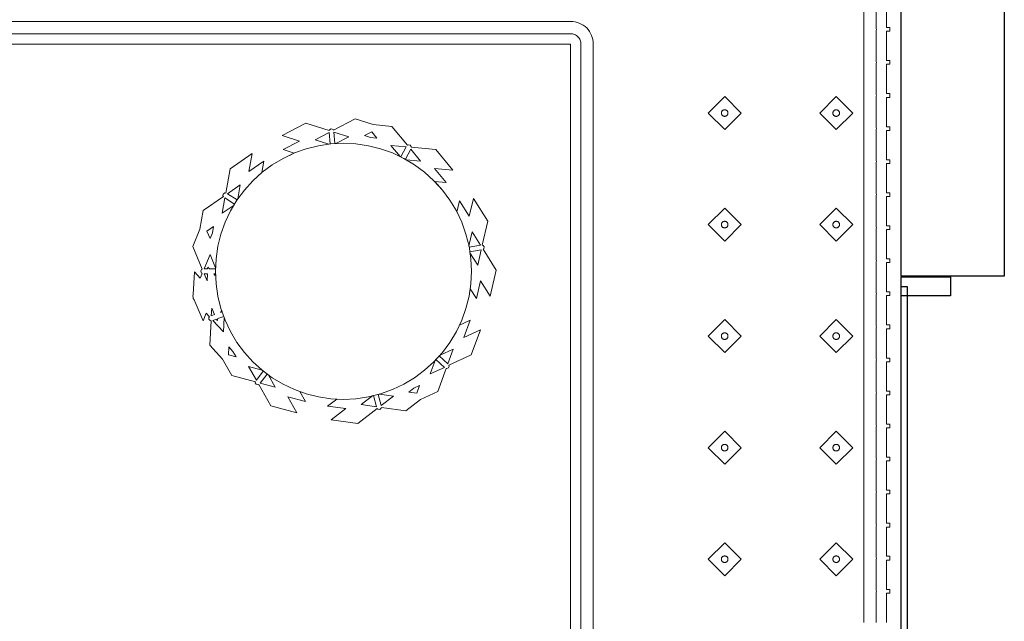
# Model space of a CAD drawing. Header units: metres. Extents: x 2172.2 to 2210.6, y 415.3 to 458.1.
# Tile 29 of 67: x 2208.2 to 2210.6, y 434.6 to 436.1. Entities that reach past the tile are written whole.
import ezdxf

# ---------------------------------------------------------------- set-up
doc = ezdxf.new("R2010")
doc.units = ezdxf.units.M
for name, color, linetype, lineweight in [('NC_N1_BANQUETTES', 7, 'CONTINUOUS', 13), ('NC_N1_GLAZING', 7, 'CONTINUOUS', 13), ('NC_N1_PLANTS', 7, 'CONTINUOUS', 13), ('NC_N1_WALLS', 7, 'CONTINUOUS', 25)]:
    doc.layers.add(name, color=color, linetype=linetype, lineweight=lineweight)

# ---------------------------------------------------------------- blocks, each defined once
blk = doc.blocks.new('NC_N1_ARCHITECTURE')
at = {"layer": 'NC_N1_GLAZING', "linetype": 'CONTINUOUS', "lineweight": -2}
blk.add_lwpolyline([(20.32642, -3.945515), (20.31142, -3.945515), (20.31142, 1.404485), (20.32642, 1.404485)], close=True, dxfattribs=at)
at = {"layer": 'NC_N1_WALLS', "linetype": 'CONTINUOUS', "lineweight": -2}
for points in [[(20.31142, 2.791096), (20.56142, 2.791096), (20.56142, 1.429485), (20.31142, 1.429485)], [(20.431419, 1.427485), (20.431419, 1.381485), (20.31142, 1.381485), (20.31142, 1.427485)]]:
    blk.add_lwpolyline(points, close=True, dxfattribs=at)
blk = doc.blocks.new('NC_N1_TRIANGLE_L_BANQUETTE')
at = {"color": 0, "linetype": 'CONTINUOUS', "lineweight": -2}
for points in [[(0.8, 4.35), (0.8, 0.8), (4.35, 0.8)], [(0.035, 0.689), (0.035, 0.76), (0.027, 0.76), (0.027, 0.769), (0.035, 0.769), (0.035, 0.84), (0.027, 0.84), (0.027, 0.849), (0.035, 0.849), (0.035, 0.92), (0.027, 0.92), (0.027, 0.929), (0.035, 0.929), (0.035, 1), (0.027, 1), (0.027, 1.009), (0.035, 1.009), (0.035, 1.08), (0.027, 1.08), (0.027, 1.089), (0.035, 1.089), (0.035, 1.16), (0.027, 1.16), (0.027, 1.169), (0.035, 1.169), (0.035, 1.24), (0.027, 1.24), (0.027, 1.249), (0.035, 1.249), (0.035, 1.32), (0.027, 1.32), (0.027, 1.329), (0.035, 1.329), (0.035, 1.4), (0.027, 1.4), (0.027, 1.409), (0.035, 1.409), (0.035, 1.48), (0.027, 1.48), (0.027, 1.489), (0.035, 1.489), (0.035, 1.56), (0.027, 1.56), (0.027, 1.569), (0.035, 1.569), (0.035, 1.64), (0.027, 1.64), (0.027, 1.649), (0.035, 1.649), (0.035, 1.72), (0.027, 1.72), (0.027, 1.729), (0.035, 1.729), (0.035, 1.8), (0.027, 1.8), (0.027, 1.809), (0.035, 1.809), (0.035, 1.88), (0.027, 1.88), (0.027, 1.889), (0.035, 1.889), (0.035, 1.96), (0.027, 1.96), (0.027, 1.969), (0.035, 1.969), (0.035, 2.04), (0.027, 2.04), (0.027, 2.049), (0.035, 2.049), (0.035, 2.12), (0.027, 2.12), (0.027, 2.129), (0.035, 2.129), (0.035, 2.2)], [(0.775, 4.325), (0.775, 0.8), (0.7751, 0.7975), (0.7755, 0.7951), (0.7761, 0.7927), (0.7769, 0.7904), (0.778, 0.7882), (0.7792, 0.7861), (0.7807, 0.7841), (0.7823, 0.7823), (0.7841, 0.7807), (0.7861, 0.7792), (0.7882, 0.778), (0.7904, 0.7769), (0.7927, 0.7761), (0.7951, 0.7755), (0.7975, 0.7751), (0.8, 0.775), (4.325, 0.775)], [(0.06, 0.689), (0.06, 0.76), (0.0599, 0.7625), (0.0596, 0.7645), (0.0599, 0.7665), (0.06, 0.769), (0.06, 0.84), (0.0599, 0.8425), (0.0596, 0.8445), (0.0599, 0.8465), (0.06, 0.849), (0.06, 0.92), (0.0599, 0.9225), (0.0596, 0.9245), (0.0599, 0.9265), (0.06, 0.929), (0.06, 1), (0.0599, 1.0025), (0.0596, 1.0045), (0.0599, 1.0065), (0.06, 1.009), (0.06, 1.08), (0.0599, 1.0825), (0.0596, 1.0845), (0.0599, 1.0865), (0.06, 1.089), (0.06, 1.16), (0.0599, 1.1625), (0.0596, 1.1645), (0.0599, 1.1665), (0.06, 1.169), (0.06, 1.24), (0.0599, 1.2425), (0.0596, 1.2445), (0.0599, 1.2465), (0.06, 1.249), (0.06, 1.32), (0.0599, 1.3225), (0.0596, 1.3245), (0.0599, 1.3265), (0.06, 1.329), (0.06, 1.4), (0.0599, 1.4025), (0.0596, 1.4045), (0.0599, 1.4065), (0.06, 1.409), (0.06, 1.48), (0.0599, 1.4825), (0.0596, 1.4845), (0.0599, 1.4865), (0.06, 1.489), (0.06, 1.56), (0.0599, 1.5625), (0.0596, 1.5645), (0.0599, 1.5665), (0.06, 1.569), (0.06, 1.64), (0.0599, 1.6425), (0.0596, 1.6445), (0.0599, 1.6465), (0.06, 1.649), (0.06, 1.72), (0.0599, 1.7225), (0.0596, 1.7245), (0.0599, 1.7265), (0.06, 1.729), (0.06, 1.8), (0.0599, 1.8025), (0.0596, 1.8045), (0.0599, 1.8065), (0.06, 1.809), (0.06, 1.88), (0.0599, 1.8825), (0.0596, 1.8845), (0.0599, 1.8865), (0.06, 1.889), (0.06, 1.96), (0.0599, 1.9625), (0.0596, 1.9645), (0.0599, 1.9665), (0.06, 1.969), (0.06, 2.04), (0.0599, 2.0425), (0.0596, 2.0445), (0.0599, 2.0465), (0.06, 2.049), (0.06, 2.12), (0.0599, 2.1225), (0.0596, 2.1245), (0.0599, 2.1265), (0.06, 2.129), (0.06, 2.2)], [(0.745, 4.295), (0.745, 0.8), (0.7453, 0.7946), (0.7461, 0.7893), (0.7474, 0.784), (0.7492, 0.779), (0.7515, 0.7741), (0.7543, 0.7694), (0.7575, 0.7651), (0.7611, 0.7611), (0.7651, 0.7575), (0.7694, 0.7543), (0.7741, 0.7515), (0.779, 0.7492), (0.784, 0.7474), (0.7893, 0.7461), (0.7946, 0.7453), (0.8, 0.745), (4.295, 0.745)], [(0.09, 0.689), (0.09, 0.76), (0.0898, 0.7645), (0.09, 0.769), (0.09, 0.84), (0.0898, 0.8445), (0.09, 0.849), (0.09, 0.92), (0.0898, 0.9245), (0.09, 0.929), (0.09, 1), (0.0898, 1.0045), (0.09, 1.009), (0.09, 1.08), (0.0898, 1.0845), (0.09, 1.089), (0.09, 1.16), (0.0898, 1.1645), (0.09, 1.169), (0.09, 1.24), (0.0898, 1.2445), (0.09, 1.249), (0.09, 1.32), (0.0898, 1.3245), (0.09, 1.329), (0.09, 1.4), (0.0898, 1.4045), (0.09, 1.409), (0.09, 1.48), (0.0898, 1.4845), (0.09, 1.489), (0.09, 1.56), (0.0898, 1.5645), (0.09, 1.569), (0.09, 1.64), (0.0898, 1.6445), (0.09, 1.649), (0.09, 1.72), (0.0898, 1.7245), (0.09, 1.729), (0.09, 1.8), (0.0898, 1.8045), (0.09, 1.809), (0.09, 1.88), (0.0898, 1.8845), (0.09, 1.889), (0.09, 1.96), (0.0898, 1.9645), (0.09, 1.969), (0.09, 2.04), (0.0898, 2.0445), (0.09, 2.049), (0.09, 2.12), (0.0898, 2.1245), (0.09, 2.129), (0.09, 2.2)]]:
    blk.add_lwpolyline(points, dxfattribs=at)
for points in [[(0.157, 2.007), (0.197, 2.047), (0.157, 2.087), (0.117, 2.047)], [(0.427, 2.007), (0.467, 2.047), (0.427, 2.087), (0.387, 2.047)], [(0.165, 2.047), (0.165, 2.0462), (0.1648, 2.0454), (0.1647, 2.0447), (0.1644, 2.0439), (0.1641, 2.0432), (0.1637, 2.0426), (0.1632, 2.0419), (0.1627, 2.0413), (0.1621, 2.0408), (0.1614, 2.0403), (0.1608, 2.0399), (0.1601, 2.0396), (0.1593, 2.0393), (0.1586, 2.0392), (0.1578, 2.039), (0.157, 2.039), (0.1562, 2.039), (0.1554, 2.0392), (0.1547, 2.0393), (0.1539, 2.0396), (0.1532, 2.0399), (0.1526, 2.0403), (0.1519, 2.0408), (0.1513, 2.0413), (0.1508, 2.0419), (0.1503, 2.0426), (0.1499, 2.0432), (0.1496, 2.0439), (0.1493, 2.0447), (0.1492, 2.0454), (0.149, 2.0462), (0.149, 2.047), (0.149, 2.0478), (0.1492, 2.0486), (0.1493, 2.0493), (0.1496, 2.0501), (0.1499, 2.0508), (0.1503, 2.0514), (0.1508, 2.0521), (0.1513, 2.0527), (0.1519, 2.0532), (0.1526, 2.0537), (0.1532, 2.0541), (0.1539, 2.0544), (0.1547, 2.0547), (0.1554, 2.0548), (0.1562, 2.055), (0.157, 2.055), (0.1578, 2.055), (0.1586, 2.0548), (0.1593, 2.0547), (0.1601, 2.0544), (0.1608, 2.0541), (0.1614, 2.0537), (0.1621, 2.0532), (0.1627, 2.0527), (0.1632, 2.0521), (0.1637, 2.0514), (0.1641, 2.0508), (0.1644, 2.0501), (0.1647, 2.0493), (0.1648, 2.0486), (0.165, 2.0478)], [(0.435, 2.047), (0.435, 2.0462), (0.4348, 2.0454), (0.4347, 2.0447), (0.4344, 2.0439), (0.4341, 2.0432), (0.4337, 2.0426), (0.4332, 2.0419), (0.4327, 2.0413), (0.4321, 2.0408), (0.4314, 2.0403), (0.4308, 2.0399), (0.4301, 2.0396), (0.4293, 2.0393), (0.4286, 2.0392), (0.4278, 2.039), (0.427, 2.039), (0.4262, 2.039), (0.4254, 2.0392), (0.4247, 2.0393), (0.4239, 2.0396), (0.4232, 2.0399), (0.4226, 2.0403), (0.4219, 2.0408), (0.4213, 2.0413), (0.4208, 2.0419), (0.4203, 2.0426), (0.4199, 2.0432), (0.4196, 2.0439), (0.4193, 2.0447), (0.4192, 2.0454), (0.419, 2.0462), (0.419, 2.047), (0.419, 2.0478), (0.4192, 2.0486), (0.4193, 2.0493), (0.4196, 2.0501), (0.4199, 2.0508), (0.4203, 2.0514), (0.4208, 2.0521), (0.4213, 2.0527), (0.4219, 2.0532), (0.4226, 2.0537), (0.4232, 2.0541), (0.4239, 2.0544), (0.4247, 2.0547), (0.4254, 2.0548), (0.4262, 2.055), (0.427, 2.055), (0.4278, 2.055), (0.4286, 2.0548), (0.4293, 2.0547), (0.4301, 2.0544), (0.4308, 2.0541), (0.4314, 2.0537), (0.4321, 2.0532), (0.4327, 2.0527), (0.4332, 2.0521), (0.4337, 2.0514), (0.4341, 2.0508), (0.4344, 2.0501), (0.4347, 2.0493), (0.4348, 2.0486), (0.435, 2.0478)], [(0.157, 1.737), (0.197, 1.777), (0.157, 1.817), (0.117, 1.777)], [(0.427, 1.737), (0.467, 1.777), (0.427, 1.817), (0.387, 1.777)], [(0.165, 1.777), (0.165, 1.7762), (0.1648, 1.7754), (0.1647, 1.7747), (0.1644, 1.7739), (0.1641, 1.7732), (0.1637, 1.7726), (0.1632, 1.7719), (0.1627, 1.7713), (0.1621, 1.7708), (0.1614, 1.7703), (0.1608, 1.7699), (0.1601, 1.7696), (0.1593, 1.7693), (0.1586, 1.7692), (0.1578, 1.769), (0.157, 1.769), (0.1562, 1.769), (0.1554, 1.7692), (0.1547, 1.7693), (0.1539, 1.7696), (0.1532, 1.7699), (0.1526, 1.7703), (0.1519, 1.7708), (0.1513, 1.7713), (0.1508, 1.7719), (0.1503, 1.7726), (0.1499, 1.7732), (0.1496, 1.7739), (0.1493, 1.7747), (0.1492, 1.7754), (0.149, 1.7762), (0.149, 1.777), (0.149, 1.7778), (0.1492, 1.7786), (0.1493, 1.7793), (0.1496, 1.7801), (0.1499, 1.7808), (0.1503, 1.7814), (0.1508, 1.7821), (0.1513, 1.7827), (0.1519, 1.7832), (0.1526, 1.7837), (0.1532, 1.7841), (0.1539, 1.7844), (0.1547, 1.7847), (0.1554, 1.7848), (0.1562, 1.785), (0.157, 1.785), (0.1578, 1.785), (0.1586, 1.7848), (0.1593, 1.7847), (0.1601, 1.7844), (0.1608, 1.7841), (0.1614, 1.7837), (0.1621, 1.7832), (0.1627, 1.7827), (0.1632, 1.7821), (0.1637, 1.7814), (0.1641, 1.7808), (0.1644, 1.7801), (0.1647, 1.7793), (0.1648, 1.7786), (0.165, 1.7778)], [(0.435, 1.777), (0.435, 1.7762), (0.4348, 1.7754), (0.4347, 1.7747), (0.4344, 1.7739), (0.4341, 1.7732), (0.4337, 1.7726), (0.4332, 1.7719), (0.4327, 1.7713), (0.4321, 1.7708), (0.4314, 1.7703), (0.4308, 1.7699), (0.4301, 1.7696), (0.4293, 1.7693), (0.4286, 1.7692), (0.4278, 1.769), (0.427, 1.769), (0.4262, 1.769), (0.4254, 1.7692), (0.4247, 1.7693), (0.4239, 1.7696), (0.4232, 1.7699), (0.4226, 1.7703), (0.4219, 1.7708), (0.4213, 1.7713), (0.4208, 1.7719), (0.4203, 1.7726), (0.4199, 1.7732), (0.4196, 1.7739), (0.4193, 1.7747), (0.4192, 1.7754), (0.419, 1.7762), (0.419, 1.777), (0.419, 1.7778), (0.4192, 1.7786), (0.4193, 1.7793), (0.4196, 1.7801), (0.4199, 1.7808), (0.4203, 1.7814), (0.4208, 1.7821), (0.4213, 1.7827), (0.4219, 1.7832), (0.4226, 1.7837), (0.4232, 1.7841), (0.4239, 1.7844), (0.4247, 1.7847), (0.4254, 1.7848), (0.4262, 1.785), (0.427, 1.785), (0.4278, 1.785), (0.4286, 1.7848), (0.4293, 1.7847), (0.4301, 1.7844), (0.4308, 1.7841), (0.4314, 1.7837), (0.4321, 1.7832), (0.4327, 1.7827), (0.4332, 1.7821), (0.4337, 1.7814), (0.4341, 1.7808), (0.4344, 1.7801), (0.4347, 1.7793), (0.4348, 1.7786), (0.435, 1.7778)], [(0.157, 1.467), (0.197, 1.507), (0.157, 1.547), (0.117, 1.507)], [(0.427, 1.467), (0.467, 1.507), (0.427, 1.547), (0.387, 1.507)], [(0.165, 1.507), (0.165, 1.5062), (0.1648, 1.5054), (0.1647, 1.5047), (0.1644, 1.5039), (0.1641, 1.5032), (0.1637, 1.5026), (0.1632, 1.5019), (0.1627, 1.5013), (0.1621, 1.5008), (0.1614, 1.5003), (0.1608, 1.4999), (0.1601, 1.4996), (0.1593, 1.4993), (0.1586, 1.4992), (0.1578, 1.499), (0.157, 1.499), (0.1562, 1.499), (0.1554, 1.4992), (0.1547, 1.4993), (0.1539, 1.4996), (0.1532, 1.4999), (0.1526, 1.5003), (0.1519, 1.5008), (0.1513, 1.5013), (0.1508, 1.5019), (0.1503, 1.5026), (0.1499, 1.5032), (0.1496, 1.5039), (0.1493, 1.5047), (0.1492, 1.5054), (0.149, 1.5062), (0.149, 1.507), (0.149, 1.5078), (0.1492, 1.5086), (0.1493, 1.5093), (0.1496, 1.5101), (0.1499, 1.5108), (0.1503, 1.5114), (0.1508, 1.5121), (0.1513, 1.5127), (0.1519, 1.5132), (0.1526, 1.5137), (0.1532, 1.5141), (0.1539, 1.5144), (0.1547, 1.5147), (0.1554, 1.5148), (0.1562, 1.515), (0.157, 1.515), (0.1578, 1.515), (0.1586, 1.5148), (0.1593, 1.5147), (0.1601, 1.5144), (0.1608, 1.5141), (0.1614, 1.5137), (0.1621, 1.5132), (0.1627, 1.5127), (0.1632, 1.5121), (0.1637, 1.5114), (0.1641, 1.5108), (0.1644, 1.5101), (0.1647, 1.5093), (0.1648, 1.5086), (0.165, 1.5078)], [(0.435, 1.507), (0.435, 1.5062), (0.4348, 1.5054), (0.4347, 1.5047), (0.4344, 1.5039), (0.4341, 1.5032), (0.4337, 1.5026), (0.4332, 1.5019), (0.4327, 1.5013), (0.4321, 1.5008), (0.4314, 1.5003), (0.4308, 1.4999), (0.4301, 1.4996), (0.4293, 1.4993), (0.4286, 1.4992), (0.4278, 1.499), (0.427, 1.499), (0.4262, 1.499), (0.4254, 1.4992), (0.4247, 1.4993), (0.4239, 1.4996), (0.4232, 1.4999), (0.4226, 1.5003), (0.4219, 1.5008), (0.4213, 1.5013), (0.4208, 1.5019), (0.4203, 1.5026), (0.4199, 1.5032), (0.4196, 1.5039), (0.4193, 1.5047), (0.4192, 1.5054), (0.419, 1.5062), (0.419, 1.507), (0.419, 1.5078), (0.4192, 1.5086), (0.4193, 1.5093), (0.4196, 1.5101), (0.4199, 1.5108), (0.4203, 1.5114), (0.4208, 1.5121), (0.4213, 1.5127), (0.4219, 1.5132), (0.4226, 1.5137), (0.4232, 1.5141), (0.4239, 1.5144), (0.4247, 1.5147), (0.4254, 1.5148), (0.4262, 1.515), (0.427, 1.515), (0.4278, 1.515), (0.4286, 1.5148), (0.4293, 1.5147), (0.4301, 1.5144), (0.4308, 1.5141), (0.4314, 1.5137), (0.4321, 1.5132), (0.4327, 1.5127), (0.4332, 1.5121), (0.4337, 1.5114), (0.4341, 1.5108), (0.4344, 1.5101), (0.4347, 1.5093), (0.4348, 1.5086), (0.435, 1.5078)], [(0.157, 1.197), (0.197, 1.237), (0.157, 1.277), (0.117, 1.237)], [(0.427, 1.197), (0.467, 1.237), (0.427, 1.277), (0.387, 1.237)], [(0.165, 1.237), (0.165, 1.2362), (0.1648, 1.2354), (0.1647, 1.2347), (0.1644, 1.2339), (0.1641, 1.2332), (0.1637, 1.2326), (0.1632, 1.2319), (0.1627, 1.2313), (0.1621, 1.2308), (0.1614, 1.2303), (0.1608, 1.2299), (0.1601, 1.2296), (0.1593, 1.2293), (0.1586, 1.2292), (0.1578, 1.229), (0.157, 1.229), (0.1562, 1.229), (0.1554, 1.2292), (0.1547, 1.2293), (0.1539, 1.2296), (0.1532, 1.2299), (0.1526, 1.2303), (0.1519, 1.2308), (0.1513, 1.2313), (0.1508, 1.2319), (0.1503, 1.2326), (0.1499, 1.2332), (0.1496, 1.2339), (0.1493, 1.2347), (0.1492, 1.2354), (0.149, 1.2362), (0.149, 1.237), (0.149, 1.2378), (0.1492, 1.2386), (0.1493, 1.2393), (0.1496, 1.2401), (0.1499, 1.2408), (0.1503, 1.2414), (0.1508, 1.2421), (0.1513, 1.2427), (0.1519, 1.2432), (0.1526, 1.2437), (0.1532, 1.2441), (0.1539, 1.2444), (0.1547, 1.2447), (0.1554, 1.2448), (0.1562, 1.245), (0.157, 1.245), (0.1578, 1.245), (0.1586, 1.2448), (0.1593, 1.2447), (0.1601, 1.2444), (0.1608, 1.2441), (0.1614, 1.2437), (0.1621, 1.2432), (0.1627, 1.2427), (0.1632, 1.2421), (0.1637, 1.2414), (0.1641, 1.2408), (0.1644, 1.2401), (0.1647, 1.2393), (0.1648, 1.2386), (0.165, 1.2378)], [(0.435, 1.237), (0.435, 1.2362), (0.4348, 1.2354), (0.4347, 1.2347), (0.4344, 1.2339), (0.4341, 1.2332), (0.4337, 1.2326), (0.4332, 1.2319), (0.4327, 1.2313), (0.4321, 1.2308), (0.4314, 1.2303), (0.4308, 1.2299), (0.4301, 1.2296), (0.4293, 1.2293), (0.4286, 1.2292), (0.4278, 1.229), (0.427, 1.229), (0.4262, 1.229), (0.4254, 1.2292), (0.4247, 1.2293), (0.4239, 1.2296), (0.4232, 1.2299), (0.4226, 1.2303), (0.4219, 1.2308), (0.4213, 1.2313), (0.4208, 1.2319), (0.4203, 1.2326), (0.4199, 1.2332), (0.4196, 1.2339), (0.4193, 1.2347), (0.4192, 1.2354), (0.419, 1.2362), (0.419, 1.237), (0.419, 1.2378), (0.4192, 1.2386), (0.4193, 1.2393), (0.4196, 1.2401), (0.4199, 1.2408), (0.4203, 1.2414), (0.4208, 1.2421), (0.4213, 1.2427), (0.4219, 1.2432), (0.4226, 1.2437), (0.4232, 1.2441), (0.4239, 1.2444), (0.4247, 1.2447), (0.4254, 1.2448), (0.4262, 1.245), (0.427, 1.245), (0.4278, 1.245), (0.4286, 1.2448), (0.4293, 1.2447), (0.4301, 1.2444), (0.4308, 1.2441), (0.4314, 1.2437), (0.4321, 1.2432), (0.4327, 1.2427), (0.4332, 1.2421), (0.4337, 1.2414), (0.4341, 1.2408), (0.4344, 1.2401), (0.4347, 1.2393), (0.4348, 1.2386), (0.435, 1.2378)], [(0.157, 0.927), (0.197, 0.967), (0.157, 1.007), (0.117, 0.967)], [(0.427, 0.927), (0.467, 0.967), (0.427, 1.007), (0.387, 0.967)], [(0.165, 0.967), (0.165, 0.9662), (0.1648, 0.9654), (0.1647, 0.9647), (0.1644, 0.9639), (0.1641, 0.9632), (0.1637, 0.9626), (0.1632, 0.9619), (0.1627, 0.9613), (0.1621, 0.9608), (0.1614, 0.9603), (0.1608, 0.9599), (0.1601, 0.9596), (0.1593, 0.9593), (0.1586, 0.9592), (0.1578, 0.959), (0.157, 0.959), (0.1562, 0.959), (0.1554, 0.9592), (0.1547, 0.9593), (0.1539, 0.9596), (0.1532, 0.9599), (0.1526, 0.9603), (0.1519, 0.9608), (0.1513, 0.9613), (0.1508, 0.9619), (0.1503, 0.9626), (0.1499, 0.9632), (0.1496, 0.9639), (0.1493, 0.9647), (0.1492, 0.9654), (0.149, 0.9662), (0.149, 0.967), (0.149, 0.9678), (0.1492, 0.9686), (0.1493, 0.9693), (0.1496, 0.9701), (0.1499, 0.9708), (0.1503, 0.9714), (0.1508, 0.9721), (0.1513, 0.9727), (0.1519, 0.9732), (0.1526, 0.9737), (0.1532, 0.9741), (0.1539, 0.9744), (0.1547, 0.9747), (0.1554, 0.9748), (0.1562, 0.975), (0.157, 0.975), (0.1578, 0.975), (0.1586, 0.9748), (0.1593, 0.9747), (0.1601, 0.9744), (0.1608, 0.9741), (0.1614, 0.9737), (0.1621, 0.9732), (0.1627, 0.9727), (0.1632, 0.9721), (0.1637, 0.9714), (0.1641, 0.9708), (0.1644, 0.9701), (0.1647, 0.9693), (0.1648, 0.9686), (0.165, 0.9678)], [(0.435, 0.967), (0.435, 0.9662), (0.4348, 0.9654), (0.4347, 0.9647), (0.4344, 0.9639), (0.4341, 0.9632), (0.4337, 0.9626), (0.4332, 0.9619), (0.4327, 0.9613), (0.4321, 0.9608), (0.4314, 0.9603), (0.4308, 0.9599), (0.4301, 0.9596), (0.4293, 0.9593), (0.4286, 0.9592), (0.4278, 0.959), (0.427, 0.959), (0.4262, 0.959), (0.4254, 0.9592), (0.4247, 0.9593), (0.4239, 0.9596), (0.4232, 0.9599), (0.4226, 0.9603), (0.4219, 0.9608), (0.4213, 0.9613), (0.4208, 0.9619), (0.4203, 0.9626), (0.4199, 0.9632), (0.4196, 0.9639), (0.4193, 0.9647), (0.4192, 0.9654), (0.419, 0.9662), (0.419, 0.967), (0.419, 0.9678), (0.4192, 0.9686), (0.4193, 0.9693), (0.4196, 0.9701), (0.4199, 0.9708), (0.4203, 0.9714), (0.4208, 0.9721), (0.4213, 0.9727), (0.4219, 0.9732), (0.4226, 0.9737), (0.4232, 0.9741), (0.4239, 0.9744), (0.4247, 0.9747), (0.4254, 0.9748), (0.4262, 0.975), (0.427, 0.975), (0.4278, 0.975), (0.4286, 0.9748), (0.4293, 0.9747), (0.4301, 0.9744), (0.4308, 0.9741), (0.4314, 0.9737), (0.4321, 0.9732), (0.4327, 0.9727), (0.4332, 0.9721), (0.4337, 0.9714), (0.4341, 0.9708), (0.4344, 0.9701), (0.4347, 0.9693), (0.4348, 0.9686), (0.435, 0.9678)]]:
    blk.add_lwpolyline(points, close=True, dxfattribs=at)
blk = doc.blocks.new('NC_N1_PLANTER')
at = {"color": 0, "linetype": 'CONTINUOUS', "lineweight": -2}
for points in [[(-0.314582, -0.176177), (-0.34944, -0.121314), (-0.336246, -0.063287), (-0.338237, -0.062792), (-0.340588, -0.058893), (-0.339683, -0.054431), (-0.337973, -0.053296), (-0.369886, -0.003068), (-0.355475, 0.060314), (-0.331772, 0.023007), (-0.321972, 0.066107), (-0.30676, 0.042164), (-0.304043, 0.060478), (-0.296652, 0.089988), (-0.286403, 0.118632), (-0.280823, 0.13043), (-0.30658, 0.118511), (-0.291515, 0.160064), (-0.331628, 0.141502), (-0.309474, 0.20261), (-0.255468, 0.227602), (-0.256292, 0.22948), (-0.254641, 0.233723), (-0.250554, 0.235732), (-0.248612, 0.235071), (-0.22833, 0.291016), (-0.18698, 0.310151), (-0.150749, 0.337787), (-0.091788, 0.329601), (-0.091462, 0.331547), (-0.087769, 0.334189), (-0.083255, 0.333702), (-0.082014, 0.332167), (-0.034685, 0.368269), (0.029698, 0.35933), (-0.005446, 0.332524), (0.038334, 0.326445), (0.015759, 0.309226), (0.030385, 0.308507), (0.060478, 0.304043), (0.089988, 0.296652), (0.105943, 0.290943), (0.091863, 0.31559), (0.134551, 0.304134), (0.112627, 0.342513), (0.175406, 0.325665), (0.204933, 0.273978), (0.206673, 0.274908), (0.21102, 0.273598), (0.213392, 0.269726), (0.212934, 0.267806), (0.270427, 0.252378), (0.293029, 0.212813), (0.32366, 0.17908), (0.320546, 0.119665), (0.322646, 0.119524), (0.325649, 0.11609), (0.325495, 0.111531), (0.323958, 0.110094), (0.332125, 0.1011), (0.34, 0.12), (0.361231, 0.069046), (0.363954, 0.066047), (0.363789, 0.062905), (0.365, 0.06), (0.363441, 0.056259), (0.360553, 0.001136), (0.346789, 0.016294), (0.342105, 0.005053), (0.343905, 0.004243), (0.345522, 0), (0.343905, -0.004243), (0.342105, -0.005053), (0.365, -0.06), (0.347475, -0.102059), (0.339471, -0.146917), (0.290523, -0.180738), (0.291693, -0.182487), (0.290809, -0.186962), (0.287104, -0.189624), (0.285028, -0.189285), (0.274576, -0.247856), (0.2211, -0.284806), (0.228864, -0.241294), (0.192501, -0.26642), (0.1974, -0.238964), (0.196662, -0.239633), (0.172227, -0.257756), (0.146133, -0.273396), (0.119186, -0.286141), (0.145726, -0.294619), (0.106529, -0.315045), (0.148633, -0.328494), (0.09099, -0.358533), (0.034315, -0.34043), (0.033645, -0.342424), (0.029562, -0.344457), (0.025191, -0.34315), (0.024191, -0.341299), (-0.02857, -0.368794), (-0.071975, -0.354929), (-0.117352, -0.35079), (-0.155242, -0.304904), (-0.15685, -0.306178), (-0.161374, -0.305659), (-0.164354, -0.302216), (-0.164209, -0.30017), (-0.223471, -0.294764), (-0.264858, -0.244643), (-0.220841, -0.248658), (-0.248984, -0.214576), (-0.22109, -0.217121), (-0.239633, -0.196662), (-0.257756, -0.172227), (-0.273396, -0.146133), (-0.274861, -0.143036), (-0.281079, -0.170384), (-0.304783, -0.133077)], [(-0.304043, 0.060478), (-0.296652, 0.089988), (-0.286403, 0.118632), (-0.273396, 0.146133), (-0.257756, 0.172227), (-0.239633, 0.196662), (-0.219203, 0.219203), (-0.196662, 0.239633), (-0.172227, 0.257756), (-0.146133, 0.273396), (-0.118632, 0.286403), (-0.089988, 0.296652), (-0.060478, 0.304043), (-0.030385, 0.308507), (0, 0.31), (0.030385, 0.308507), (0.060478, 0.304043), (0.089988, 0.296652), (0.118632, 0.286403), (0.146133, 0.273396), (0.172227, 0.257756), (0.196662, 0.239633), (0.219203, 0.219203), (0.239633, 0.196662), (0.257756, 0.172227), (0.273396, 0.146133), (0.286403, 0.118632), (0.296652, 0.089988), (0.304043, 0.060478), (0.308507, 0.030385), (0.31, 0), (0.308507, -0.030385), (0.304043, -0.060478), (0.296652, -0.089988), (0.286403, -0.118632), (0.273396, -0.146133), (0.257756, -0.172227), (0.239633, -0.196662), (0.219203, -0.219203), (0.196662, -0.239633), (0.172227, -0.257756), (0.146133, -0.273396), (0.118632, -0.286403), (0.089988, -0.296652), (0.060478, -0.304043), (0.030385, -0.308507), (0, -0.31), (-0.030385, -0.308507), (-0.060478, -0.304043), (-0.089988, -0.296652), (-0.118632, -0.286403), (-0.146133, -0.273396), (-0.172227, -0.257756), (-0.196662, -0.239633), (-0.219203, -0.219203), (-0.239633, -0.196662), (-0.257756, -0.172227), (-0.273396, -0.146133), (-0.286403, -0.118632), (-0.296652, -0.089988), (-0.304043, -0.060478), (-0.308507, -0.030385), (-0.31, 0), (-0.308507, 0.030385)], [(-0.091535, 0.324905), (-0.12151, 0.302042), (-0.087386, 0.297304), (-0.084477, 0.298032)], [(-0.072835, 0.300948), (-0.070392, 0.30156), (-0.042586, 0.322769), (-0.079928, 0.327954)], [(-0.170679, 0.283112), (-0.15865, 0.292287), (-0.177811, 0.294948), (-0.184405, 0.276761)], [(0.18234, 0.250255), (0.184312, 0.248793), (0.20137, 0.27091), (0.164959, 0.280681)], [(0.229573, 0.230846), (0.210872, 0.263581), (0.193952, 0.241643), (0.196566, 0.239704)], [(-0.244585, 0.232638), (-0.224083, 0.213819), (-0.222168, 0.215932), (-0.210371, 0.24847)], [(-0.232141, 0.204928), (-0.252699, 0.223798), (-0.265549, 0.188355), (-0.23388, 0.20301)], [(0.267482, 0.194261), (0.277651, 0.183062), (0.278664, 0.20238), (0.259979, 0.207395)], [(0.307649, 0.116043), (0.315889, 0.11898), (0.290546, 0.146891), (0.288725, 0.112142), (0.289628, 0.109619), (0.303776, 0.114662), (0.306, 0.12)], [(0.295485, 0.094765), (0.297542, 0.099701), (0.293671, 0.098321), (0.29459, 0.095751)], [(0.319918, 0.107677), (0.31227, 0.104951), (0.318937, 0.088952)], [(0.309578, 0.008587), (0.309705, 0.006), (0.313744, 0.006), (0.310149, 0.009959)], [(0.32938, 0.006), (0.3375, 0.006), (0.330287, 0.023311)], [(-0.306067, -0.046834), (-0.306424, -0.044428), (-0.325228, -0.014831), (-0.333587, -0.051593)], [(0.32464, -0.006), (0.309705, -0.006), (0.309578, -0.008587), (0.323, -0.0408), (0.3375, -0.006), (0.328751, -0.006), (0.328527, -0.010281)], [(-0.303717, -0.061779), (-0.304043, -0.060478), (-0.304306, -0.058708), (-0.331542, -0.063418), (-0.311325, -0.095238)], [(0.33044, -0.097057), (0.323, -0.0792), (0.317182, -0.093164), (0.314525, -0.108055)], [(0.264914, -0.160285), (0.263661, -0.162376), (0.287137, -0.177468), (0.293759, -0.140353)], [(0.249631, -0.208993), (0.280647, -0.187562), (0.257445, -0.172646), (0.255695, -0.175005)], [(-0.152218, -0.269749), (-0.186882, -0.266587), (-0.162878, -0.295657), (-0.149925, -0.271123)], [(-0.139269, -0.276642), (-0.152266, -0.301259), (-0.114722, -0.304684), (-0.136985, -0.277723)], [(-0.013033, -0.325306), (0.02288, -0.336777), (0.020496, -0.308993), (0.018039, -0.309114)], [(0.06827, -0.318328), (0.035259, -0.307784), (0.032472, -0.308197), (0.034836, -0.335751)], [(-0.0657, -0.323987), (-0.080764, -0.322613), (-0.068447, -0.33753), (-0.051291, -0.328589)]]:
    blk.add_lwpolyline(points, close=True, dxfattribs=at)

msp = doc.modelspace()

# ---------------------------------------------------------------- block references
at = {"layer": 'NC_N1_BANQUETTES', "linetype": 'CONTINUOUS', "rotation": -180}
msp.add_blockref('NC_N1_TRIANGLE_L_BANQUETTE', (2210.3114, 436.7911), dxfattribs=at)
at = {"layer": 'NC_N1_PLANTS', "linetype": 'CONTINUOUS', "rotation": -180}
msp.add_blockref('NC_N1_PLANTER', (2208.9614, 435.4411), dxfattribs=at)
at = {"layer": 'NC_N1_WALLS'}
msp.add_blockref('NC_N1_ARCHITECTURE', (2190, 434), dxfattribs=at)

doc.saveas('drawing.dxf')
